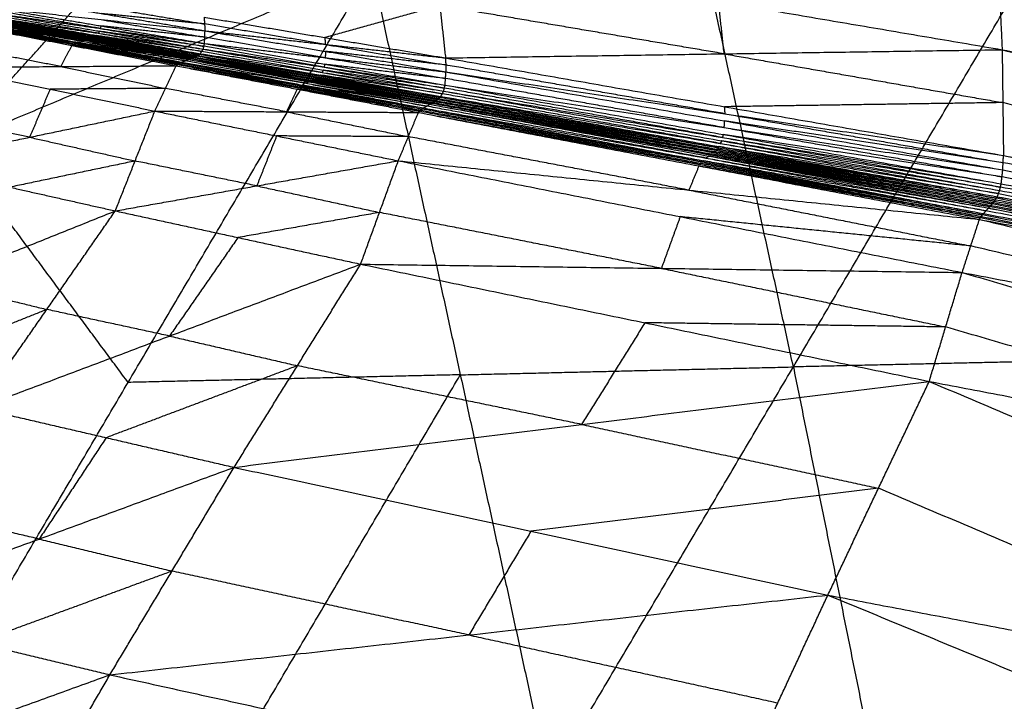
# Model space of a CAD drawing. Header units: millimetres. Extents: x -106 to 110, y -96 to 120.
# Tile 224 of 256: x -101.62 to -99.67, y 29.99 to 31.34. Entities that reach past the tile are written whole.
import ezdxf

# ---------------------------------------------------------------- set-up
doc = ezdxf.new("R2010")
doc.units = ezdxf.units.MM
doc.header["$MEASUREMENT"] = 0
doc.layers.add('Default', color=7, linetype='Continuous', true_color=0x000000)

msp = doc.modelspace()

# ---------------------------------------------------------------- linework, layer by layer
at = {"layer": 'Default'}
for points in [[(-99.7182, 32.0022, 13.5421), (-98.5354, 31.5442, 13.0464), (-97.3525, 31.0863, 12.5507)], [(-99.6889, 31.5181, 13.5205), (-99.6832, 31.3976, 13.5168), (-99.6775, 31.2772, 13.5131)], [(-99.6889, 31.5181, 13.5205), (-99.6832, 31.3976, 13.5168), (-99.6775, 31.2772, 13.5131)], [(-99.6889, 31.5181, 13.5205), (-98.5257, 31.1841, 13.0267), (-97.3625, 30.8501, 12.533)], [(-99.6889, 31.5181, 13.5205), (-98.5207, 31.3022, 13.0356), (-97.3525, 31.0863, 12.5507)], [(-100.8014, 31.4684, 13.6858), (-100.7901, 31.3646, 13.6977), (-100.7788, 31.2609, 13.7097)], [(-100.8014, 31.4684, 13.6858), (-100.2394, 31.3728, 13.5994), (-99.6775, 31.2772, 13.5131)], [(-100.5743, 29.8303, 9.7608), (-100.0906, 30.6493, 10.5265), (-99.6069, 31.4683, 11.2922)], [(-100.0906, 30.6493, 10.5265), (-100.1783, 31.051, 11.1007), (-100.2659, 31.4527, 11.675)], [(-102.5857, 30.7395, 12.0292), (-101.7552, 31.0883, 12.0435), (-100.9248, 31.4371, 12.0578)], [(-101.8888, 29.8001, 10.523), (-101.4068, 30.6186, 11.2904), (-100.9248, 31.4371, 12.0578)], [(-101.7552, 31.0883, 12.0435), (-101.604, 31.2568, 12.2069), (-101.4527, 31.4254, 12.3702)], [(-100.9248, 31.4371, 12.0578), (-100.7496, 30.6337, 10.9093), (-100.5743, 29.8303, 9.7608)], [(-98.52, 31.0637, 13.023), (-99.1016, 31.2307, 13.2699), (-99.6832, 31.3976, 13.5168)], [(-101.6654, 31.3831, 13.6752), (-101.46, 31.3488, 13.6984), (-101.2546, 31.3146, 13.7217)], [(-100.7901, 31.3646, 13.6977), (-100.9038, 31.3329, 13.7047), (-101.0176, 31.3012, 13.7116)], [(-100.2281, 31.2691, 13.6114), (-100.5091, 31.3168, 13.6546), (-100.7901, 31.3646, 13.6977)], [(-100.2394, 31.3728, 13.5994), (-100.2338, 31.3209, 13.6054), (-100.2281, 31.2691, 13.6114)], [(-101.466, 31.3098, 13.7226), (-101.5685, 31.3275, 13.7124), (-101.671, 31.3451, 13.7021)], [(-101.668, 31.349, 13.6977), (-101.4631, 31.3137, 13.7183), (-101.2582, 31.2784, 13.7389)], [(-101.668, 31.349, 13.6977), (-101.4618, 31.3192, 13.7149), (-101.2556, 31.2895, 13.7322)], [(-101.4618, 31.3192, 13.7149), (-101.5643, 31.3367, 13.7042), (-101.6668, 31.3541, 13.6934)], [(-101.6656, 31.3591, 13.6891), (-101.4606, 31.3243, 13.7107), (-101.2556, 31.2895, 13.7322)], [(-101.6656, 31.3591, 13.6891), (-101.4601, 31.3368, 13.7054), (-101.2546, 31.3146, 13.7217)], [(-101.4609, 31.3624, 13.6944), (-101.3582, 31.3452, 13.706), (-101.2555, 31.3281, 13.7176)], [(-101.2555, 31.3281, 13.7176), (-101.3578, 31.3385, 13.708), (-101.46, 31.3488, 13.6984)], [(-101.7247, 31.3258, 13.721), (-101.5183, 31.2856, 13.7409), (-101.312, 31.2454, 13.7608)], [(-101.7247, 31.3258, 13.721), (-101.5158, 31.2876, 13.7415), (-101.3069, 31.2493, 13.7621)], [(-101.5158, 31.2876, 13.7415), (-101.6189, 31.3074, 13.7318), (-101.722, 31.3273, 13.7221)], [(-101.7193, 31.3289, 13.7231), (-101.5131, 31.2891, 13.7426), (-101.3069, 31.2493, 13.7621)], [(-101.7193, 31.3289, 13.7231), (-101.5102, 31.2907, 13.7426), (-101.301, 31.2526, 13.7621)], [(-101.5102, 31.2907, 13.7426), (-101.6132, 31.3104, 13.733), (-101.7162, 31.33, 13.7234)], [(-101.713, 31.3311, 13.7237), (-101.507, 31.2918, 13.7429), (-101.301, 31.2526, 13.7621)], [(-101.713, 31.3311, 13.7237), (-101.5002, 31.2944, 13.7413), (-101.2875, 31.2577, 13.7588)], [(-101.5002, 31.2944, 13.7413), (-101.603, 31.3135, 13.7318), (-101.7058, 31.3325, 13.7224)], [(-101.6987, 31.334, 13.721), (-101.4931, 31.2958, 13.7399), (-101.2875, 31.2577, 13.7588)], [(-101.6987, 31.334, 13.721), (-101.4897, 31.297, 13.7385), (-101.2807, 31.26, 13.756)], [(-101.4897, 31.297, 13.7385), (-101.5924, 31.3158, 13.729), (-101.6951, 31.3345, 13.7196)], [(-101.6915, 31.3351, 13.7182), (-101.4861, 31.2976, 13.7371), (-101.2807, 31.26, 13.756)], [(-101.6915, 31.3351, 13.7182), (-101.4829, 31.2989, 13.7355), (-101.2742, 31.2626, 13.7528)], [(-101.4829, 31.2989, 13.7355), (-101.5855, 31.3173, 13.7259), (-101.6881, 31.3358, 13.7164)], [(-101.6847, 31.3365, 13.7146), (-101.4795, 31.2996, 13.7337), (-101.2742, 31.2626, 13.7528)], [(-101.6847, 31.3365, 13.7146), (-101.4766, 31.3011, 13.732), (-101.2686, 31.2656, 13.7493)], [(-101.4766, 31.3011, 13.732), (-101.5792, 31.3193, 13.7223), (-101.6817, 31.3375, 13.7126)], [(-101.6787, 31.3384, 13.7106), (-101.4736, 31.302, 13.73), (-101.2686, 31.2656, 13.7493)], [(-101.6787, 31.3384, 13.7106), (-101.4713, 31.3038, 13.7282), (-101.2639, 31.2692, 13.7458)], [(-101.4713, 31.3038, 13.7282), (-101.5738, 31.3218, 13.7184), (-101.6763, 31.3398, 13.7085)], [(-101.6739, 31.3412, 13.7064), (-101.4689, 31.3052, 13.7261), (-101.2639, 31.2692, 13.7458)], [(-101.6739, 31.3412, 13.7064), (-101.466, 31.3098, 13.7226), (-101.2582, 31.2784, 13.7389)], [(-101.4601, 31.3368, 13.7054), (-101.3576, 31.3194, 13.7162), (-101.2551, 31.302, 13.7269)], [(-101.2565, 31.3416, 13.7135), (-101.2555, 31.3281, 13.7176), (-101.2546, 31.3146, 13.7217)], [(-101.2565, 31.3416, 13.7135), (-101.0176, 31.3012, 13.7116), (-100.7788, 31.2609, 13.7097)], [(-101.0167, 31.2877, 13.7157), (-101.1361, 31.3079, 13.7166), (-101.2555, 31.3281, 13.7176)], [(-101.4631, 31.3137, 13.7183), (-101.4646, 31.3118, 13.7205), (-101.466, 31.3098, 13.7226)], [(-101.466, 31.3098, 13.7226), (-101.3636, 31.2918, 13.7325), (-101.2611, 31.2738, 13.7423)], [(-101.2569, 31.2839, 13.7355), (-101.36, 31.2988, 13.7269), (-101.4631, 31.3137, 13.7183)], [(-101.4606, 31.3243, 13.7107), (-101.4612, 31.3218, 13.7128), (-101.4618, 31.3192, 13.7149)], [(-101.4618, 31.3192, 13.7149), (-101.3594, 31.3016, 13.7252), (-101.2569, 31.2839, 13.7355)], [(-101.2551, 31.302, 13.7269), (-101.3579, 31.3132, 13.7188), (-101.4606, 31.3243, 13.7107)], [(-101.2556, 31.2895, 13.7322), (-101.2551, 31.302, 13.7269), (-101.2546, 31.3146, 13.7217)], [(-101.2546, 31.3146, 13.7217), (-101.0167, 31.2877, 13.7157), (-100.7788, 31.2609, 13.7097)], [(-101.2546, 31.3146, 13.7217), (-101.0163, 31.2739, 13.7183), (-100.778, 31.2332, 13.715)], [(-101.5131, 31.2891, 13.7426), (-101.5145, 31.2883, 13.7421), (-101.5158, 31.2876, 13.7415)], [(-101.5158, 31.2876, 13.7415), (-101.4126, 31.2675, 13.7515), (-101.3094, 31.2474, 13.7615)], [(-101.304, 31.2509, 13.7621), (-101.4085, 31.27, 13.7524), (-101.5131, 31.2891, 13.7426)], [(-101.507, 31.2918, 13.7429), (-101.5086, 31.2913, 13.7428), (-101.5102, 31.2907, 13.7426)], [(-101.5102, 31.2907, 13.7426), (-101.4071, 31.2708, 13.7524), (-101.304, 31.2509, 13.7621)], [(-101.2942, 31.2551, 13.7604), (-101.4006, 31.2735, 13.7517), (-101.507, 31.2918, 13.7429)], [(-101.4931, 31.2958, 13.7399), (-101.4967, 31.2951, 13.7406), (-101.5002, 31.2944, 13.7413)], [(-101.5002, 31.2944, 13.7413), (-101.3972, 31.2748, 13.7509), (-101.2942, 31.2551, 13.7604)], [(-101.2841, 31.2589, 13.7574), (-101.3886, 31.2773, 13.7487), (-101.4931, 31.2958, 13.7399)], [(-101.4861, 31.2976, 13.7371), (-101.4879, 31.2973, 13.7378), (-101.4897, 31.297, 13.7385)], [(-101.4897, 31.297, 13.7385), (-101.3869, 31.2779, 13.748), (-101.2841, 31.2589, 13.7574)], [(-101.2775, 31.2613, 13.7544), (-101.3818, 31.2795, 13.7458), (-101.4861, 31.2976, 13.7371)], [(-101.4795, 31.2996, 13.7337), (-101.4812, 31.2992, 13.7346), (-101.4829, 31.2989, 13.7355)], [(-101.4829, 31.2989, 13.7355), (-101.3802, 31.2801, 13.7449), (-101.2775, 31.2613, 13.7544)], [(-101.2714, 31.2641, 13.7511), (-101.3754, 31.2818, 13.7424), (-101.4795, 31.2996, 13.7337)], [(-101.4736, 31.302, 13.73), (-101.4751, 31.3015, 13.731), (-101.4766, 31.3011, 13.732)], [(-101.4766, 31.3011, 13.732), (-101.374, 31.2826, 13.7415), (-101.2714, 31.2641, 13.7511)], [(-101.2663, 31.2674, 13.7476), (-101.3699, 31.2847, 13.7388), (-101.4736, 31.302, 13.73)], [(-101.4689, 31.3052, 13.7261), (-101.4701, 31.3045, 13.7272), (-101.4713, 31.3038, 13.7282)], [(-101.4713, 31.3038, 13.7282), (-101.3688, 31.2856, 13.7379), (-101.2663, 31.2674, 13.7476)], [(-101.2611, 31.2738, 13.7423), (-101.365, 31.2895, 13.7342), (-101.4689, 31.3052, 13.7261)], [(-101.2582, 31.2784, 13.7389), (-101.2569, 31.2839, 13.7355), (-101.2556, 31.2895, 13.7322)], [(-101.2556, 31.2895, 13.7322), (-101.0176, 31.2483, 13.7272), (-100.7797, 31.2071, 13.7223)], [(-101.2556, 31.2895, 13.7322), (-101.0168, 31.2613, 13.7236), (-100.778, 31.2332, 13.715)], [(-101.0168, 31.2613, 13.7236), (-101.1359, 31.2817, 13.7253), (-101.2551, 31.302, 13.7269)], [(-101.0176, 31.3012, 13.7116), (-101.0171, 31.2945, 13.7137), (-101.0167, 31.2877, 13.7157)], [(-101.0167, 31.2877, 13.7157), (-100.8975, 31.2674, 13.714), (-100.7784, 31.247, 13.7124)], [(-101.5402, 31.2439, 13.7163), (-101.6433, 31.2639, 13.7064), (-101.7465, 31.284, 13.6964)], [(-101.5183, 31.2856, 13.7409), (-101.5292, 31.2647, 13.7286), (-101.5402, 31.2439, 13.7163)], [(-101.3094, 31.2474, 13.7615), (-101.4139, 31.2665, 13.7512), (-101.5183, 31.2856, 13.7409)], [(-101.2686, 31.2656, 13.7493), (-101.2663, 31.2674, 13.7476), (-101.2639, 31.2692, 13.7458)], [(-101.0283, 31.2252, 13.7409), (-101.1473, 31.2463, 13.7442), (-101.2663, 31.2674, 13.7476)], [(-101.2639, 31.2692, 13.7458), (-101.2611, 31.2738, 13.7423), (-101.2582, 31.2784, 13.7389)], [(-101.2639, 31.2692, 13.7458), (-101.026, 31.227, 13.7392), (-100.788, 31.1847, 13.7325)], [(-101.2639, 31.2692, 13.7458), (-101.0232, 31.2322, 13.7365), (-100.7825, 31.1952, 13.7272)], [(-101.0232, 31.2322, 13.7365), (-101.1421, 31.253, 13.7394), (-101.2611, 31.2738, 13.7423)], [(-101.2582, 31.2784, 13.7389), (-101.0203, 31.2368, 13.733), (-100.7825, 31.1952, 13.7272)], [(-101.2582, 31.2784, 13.7389), (-101.0189, 31.2428, 13.7306), (-100.7797, 31.2071, 13.7223)], [(-101.0189, 31.2428, 13.7306), (-101.1379, 31.2634, 13.733), (-101.2569, 31.2839, 13.7355)], [(-101.0163, 31.2739, 13.7183), (-101.0165, 31.2676, 13.721), (-101.0168, 31.2613, 13.7236)], [(-100.7784, 31.247, 13.7124), (-100.8973, 31.2605, 13.7153), (-101.0163, 31.2739, 13.7183)], [(-100.7788, 31.2609, 13.7097), (-100.2281, 31.2691, 13.6114), (-99.6775, 31.2772, 13.5131)], [(-100.2281, 31.2691, 13.6114), (-99.9522, 31.2208, 13.562), (-99.6762, 31.1725, 13.5126)], [(-99.6775, 31.2772, 13.5131), (-99.6762, 31.1725, 13.5126), (-99.6749, 31.0678, 13.5122)], [(-99.6775, 31.2772, 13.5131), (-99.6762, 31.1725, 13.5126), (-99.6749, 31.0678, 13.5122)], [(-99.6775, 31.2772, 13.5131), (-98.52, 31.0637, 13.023), (-97.3625, 30.8501, 12.533)], [(-99.6775, 31.2772, 13.5131), (-98.4491, 30.9459, 12.9761), (-97.2207, 30.6145, 12.439)], [(-101.312, 31.2454, 13.7608), (-101.3094, 31.2474, 13.7615), (-101.3069, 31.2493, 13.7621)], [(-101.0699, 31.2015, 13.7543), (-101.1897, 31.2245, 13.7579), (-101.3094, 31.2474, 13.7615)], [(-101.3069, 31.2493, 13.7621), (-101.304, 31.2509, 13.7621), (-101.301, 31.2526, 13.7621)], [(-101.3069, 31.2493, 13.7621), (-101.0674, 31.2035, 13.755), (-100.8279, 31.1576, 13.7478)], [(-101.3069, 31.2493, 13.7621), (-101.0646, 31.2056, 13.7547), (-100.8223, 31.1618, 13.7473)], [(-101.0646, 31.2056, 13.7547), (-101.1843, 31.2283, 13.7584), (-101.304, 31.2509, 13.7621)], [(-101.301, 31.2526, 13.7621), (-101.2942, 31.2551, 13.7604), (-101.2875, 31.2577, 13.7588)], [(-101.301, 31.2526, 13.7621), (-101.0617, 31.2072, 13.7547), (-100.8223, 31.1618, 13.7473)], [(-101.301, 31.2526, 13.7621), (-101.0554, 31.2108, 13.7529), (-100.8099, 31.1691, 13.7437)], [(-101.0554, 31.2108, 13.7529), (-101.1748, 31.233, 13.7567), (-101.2942, 31.2551, 13.7604)], [(-101.2875, 31.2577, 13.7588), (-101.2841, 31.2589, 13.7574), (-101.2807, 31.26, 13.756)], [(-101.2875, 31.2577, 13.7588), (-101.0487, 31.2134, 13.7513), (-100.8099, 31.1691, 13.7437)], [(-101.2875, 31.2577, 13.7588), (-101.0455, 31.2151, 13.75), (-100.8036, 31.1726, 13.7411)], [(-101.0455, 31.2151, 13.75), (-101.1648, 31.237, 13.7537), (-101.2841, 31.2589, 13.7574)], [(-101.2807, 31.26, 13.756), (-101.2775, 31.2613, 13.7544), (-101.2742, 31.2626, 13.7528)], [(-101.2807, 31.26, 13.756), (-101.0421, 31.2163, 13.7486), (-100.8036, 31.1726, 13.7411)], [(-101.2807, 31.26, 13.756), (-101.0391, 31.2181, 13.7471), (-100.7976, 31.1763, 13.7382)], [(-101.0391, 31.2181, 13.7471), (-101.1583, 31.2397, 13.7508), (-101.2775, 31.2613, 13.7544)], [(-101.2742, 31.2626, 13.7528), (-101.2714, 31.2641, 13.7511), (-101.2686, 31.2656, 13.7493)], [(-101.2742, 31.2626, 13.7528), (-101.0359, 31.2194, 13.7455), (-100.7976, 31.1763, 13.7382)], [(-101.2742, 31.2626, 13.7528), (-101.0333, 31.2214, 13.7441), (-100.7923, 31.1803, 13.7353)], [(-101.0333, 31.2214, 13.7441), (-101.1523, 31.2428, 13.7476), (-101.2714, 31.2641, 13.7511)], [(-101.2686, 31.2656, 13.7493), (-101.0304, 31.2229, 13.7423), (-100.7923, 31.1803, 13.7353)], [(-101.2686, 31.2656, 13.7493), (-101.0283, 31.2252, 13.7409), (-100.788, 31.1847, 13.7325)], [(-101.0176, 31.2483, 13.7272), (-101.0183, 31.2455, 13.7289), (-101.0189, 31.2428, 13.7306)], [(-100.7788, 31.2202, 13.7186), (-100.8982, 31.2342, 13.7229), (-101.0176, 31.2483, 13.7272)], [(-101.0168, 31.2613, 13.7236), (-100.8978, 31.2407, 13.7211), (-100.7788, 31.2202, 13.7186)], [(-100.7788, 31.2609, 13.7097), (-100.7784, 31.247, 13.7124), (-100.778, 31.2332, 13.715)], [(-100.7788, 31.2609, 13.7097), (-100.2268, 31.1643, 13.6109), (-99.6749, 31.0678, 13.5122)], [(-100.2264, 31.1505, 13.6136), (-100.5024, 31.1988, 13.663), (-100.7784, 31.247, 13.7124)], [(-101.7684, 31.2423, 13.6718), (-101.5402, 31.2439, 13.7163), (-101.312, 31.2454, 13.7608)], [(-101.7684, 31.2423, 13.6718), (-101.5611, 31.199, 13.6984), (-101.3539, 31.1557, 13.7249)], [(-101.5402, 31.2439, 13.7163), (-101.4365, 31.2222, 13.7296), (-101.3329, 31.2006, 13.7428)], [(-101.3539, 31.1557, 13.7249), (-101.3329, 31.2006, 13.7428), (-101.312, 31.2454, 13.7608)], [(-101.312, 31.2454, 13.7608), (-101.0722, 31.1992, 13.754), (-100.8325, 31.1529, 13.7472)], [(-101.312, 31.2454, 13.7608), (-101.0699, 31.2015, 13.7543), (-100.8279, 31.1576, 13.7478)], [(-101.0203, 31.2368, 13.733), (-101.0218, 31.2345, 13.7348), (-101.0232, 31.2322, 13.7365)], [(-101.0232, 31.2322, 13.7365), (-100.9042, 31.2111, 13.7332), (-100.7852, 31.19, 13.7299)], [(-100.7811, 31.2012, 13.7247), (-100.9007, 31.219, 13.7289), (-101.0203, 31.2368, 13.733)], [(-101.0189, 31.2428, 13.7306), (-100.9, 31.222, 13.7277), (-100.7811, 31.2012, 13.7247)], [(-100.7797, 31.2071, 13.7223), (-100.7788, 31.2202, 13.7186), (-100.778, 31.2332, 13.715)], [(-100.778, 31.2332, 13.715), (-100.2271, 31.1363, 13.6141), (-99.6763, 31.0393, 13.5132)], [(-100.778, 31.2332, 13.715), (-100.2264, 31.1505, 13.6136), (-99.6749, 31.0678, 13.5122)], [(-101.0487, 31.2134, 13.7513), (-101.0521, 31.2121, 13.7521), (-101.0554, 31.2108, 13.7529)], [(-101.0554, 31.2108, 13.7529), (-100.9358, 31.1881, 13.7492), (-100.8161, 31.1654, 13.7455)], [(-100.8067, 31.1708, 13.7424), (-100.9277, 31.1921, 13.7469), (-101.0487, 31.2134, 13.7513)], [(-101.0421, 31.2163, 13.7486), (-101.0438, 31.2157, 13.7493), (-101.0455, 31.2151, 13.75)], [(-101.0455, 31.2151, 13.75), (-100.9261, 31.193, 13.7462), (-100.8067, 31.1708, 13.7424)], [(-100.8006, 31.1744, 13.7397), (-100.9214, 31.1954, 13.7441), (-101.0421, 31.2163, 13.7486)], [(-101.0359, 31.2194, 13.7455), (-101.0375, 31.2188, 13.7463), (-101.0391, 31.2181, 13.7471)], [(-101.0391, 31.2181, 13.7471), (-100.9199, 31.1963, 13.7434), (-100.8006, 31.1744, 13.7397)], [(-100.795, 31.1783, 13.7368), (-100.9154, 31.1988, 13.7411), (-101.0359, 31.2194, 13.7455)], [(-101.0304, 31.2229, 13.7423), (-101.0319, 31.2222, 13.7432), (-101.0333, 31.2214, 13.7441)], [(-101.0333, 31.2214, 13.7441), (-100.9141, 31.1998, 13.7404), (-100.795, 31.1783, 13.7368)], [(-100.7902, 31.1825, 13.7339), (-100.9103, 31.2027, 13.7381), (-101.0304, 31.2229, 13.7423)], [(-101.026, 31.227, 13.7392), (-101.0271, 31.2261, 13.74), (-101.0283, 31.2252, 13.7409)], [(-101.0283, 31.2252, 13.7409), (-100.9092, 31.2038, 13.7374), (-100.7902, 31.1825, 13.7339)], [(-100.7852, 31.19, 13.7299), (-100.9056, 31.2085, 13.7345), (-101.026, 31.227, 13.7392)], [(-100.228, 31.1232, 13.6178), (-100.5034, 31.1717, 13.6682), (-100.7788, 31.2202, 13.7186)], [(-101.5611, 31.199, 13.6984), (-101.5814, 31.1514, 13.6768), (-101.6018, 31.1039, 13.6553)], [(-101.3329, 31.2006, 13.7428), (-101.447, 31.1998, 13.7206), (-101.5611, 31.199, 13.6984)], [(-101.0932, 31.1543, 13.7361), (-101.213, 31.1775, 13.7395), (-101.3329, 31.2006, 13.7428)], [(-101.0722, 31.1992, 13.754), (-101.0827, 31.1768, 13.745), (-101.0932, 31.1543, 13.7361)], [(-100.8302, 31.1553, 13.7475), (-100.9512, 31.1772, 13.7508), (-101.0722, 31.1992, 13.754)], [(-101.0674, 31.2035, 13.755), (-101.0687, 31.2025, 13.7546), (-101.0699, 31.2015, 13.7543)], [(-101.0699, 31.2015, 13.7543), (-100.95, 31.1784, 13.7509), (-100.8302, 31.1553, 13.7475)], [(-100.8251, 31.1597, 13.7476), (-100.9462, 31.1816, 13.7513), (-101.0674, 31.2035, 13.755)], [(-101.0617, 31.2072, 13.7547), (-101.0631, 31.2064, 13.7547), (-101.0646, 31.2056, 13.7547)], [(-101.0646, 31.2056, 13.7547), (-100.9449, 31.1826, 13.7511), (-100.8251, 31.1597, 13.7476)], [(-100.8161, 31.1654, 13.7455), (-100.9389, 31.1863, 13.7501), (-101.0617, 31.2072, 13.7547)], [(-100.788, 31.1847, 13.7325), (-100.7852, 31.19, 13.7299), (-100.7825, 31.1952, 13.7272)], [(-100.2352, 31.0917, 13.625), (-100.5102, 31.1408, 13.6774), (-100.7852, 31.19, 13.7299)], [(-100.7825, 31.1952, 13.7272), (-100.7811, 31.2012, 13.7247), (-100.7797, 31.2071, 13.7223)], [(-100.7825, 31.1952, 13.7272), (-100.2324, 31.0969, 13.6224), (-99.6824, 30.9986, 13.5176)], [(-100.7825, 31.1952, 13.7272), (-100.2309, 31.1035, 13.6214), (-99.6794, 31.0118, 13.5156)], [(-100.2309, 31.1035, 13.6214), (-100.506, 31.1523, 13.6731), (-100.7811, 31.2012, 13.7247)], [(-100.7797, 31.2071, 13.7223), (-100.2296, 31.1094, 13.6189), (-99.6794, 31.0118, 13.5156)], [(-100.7797, 31.2071, 13.7223), (-100.228, 31.1232, 13.6178), (-99.6763, 31.0393, 13.5132)], [(-100.8223, 31.1618, 13.7473), (-100.8161, 31.1654, 13.7455), (-100.8099, 31.1691, 13.7437)], [(-100.8099, 31.1691, 13.7437), (-100.8067, 31.1708, 13.7424), (-100.8036, 31.1726, 13.7411)], [(-100.8099, 31.1691, 13.7437), (-100.2573, 31.0664, 13.6357), (-99.7046, 30.9637, 13.5276)], [(-100.8099, 31.1691, 13.7437), (-100.2548, 31.0691, 13.6347), (-99.6996, 30.9691, 13.5256)], [(-100.2548, 31.0691, 13.6347), (-100.5307, 31.12, 13.6885), (-100.8067, 31.1708, 13.7424)], [(-100.8036, 31.1726, 13.7411), (-100.8006, 31.1744, 13.7397), (-100.7976, 31.1763, 13.7382)], [(-100.8036, 31.1726, 13.7411), (-100.2516, 31.0708, 13.6334), (-99.6996, 30.9691, 13.5256)], [(-100.8036, 31.1726, 13.7411), (-100.2492, 31.0736, 13.6324), (-99.6949, 30.9746, 13.5236)], [(-100.2492, 31.0736, 13.6324), (-100.5249, 31.124, 13.686), (-100.8006, 31.1744, 13.7397)], [(-100.7976, 31.1763, 13.7382), (-100.795, 31.1783, 13.7368), (-100.7923, 31.1803, 13.7353)], [(-100.7976, 31.1763, 13.7382), (-100.2463, 31.0754, 13.6309), (-99.6949, 30.9746, 13.5236)], [(-100.7976, 31.1763, 13.7382), (-100.2442, 31.0782, 13.63), (-99.6907, 30.9802, 13.5217)], [(-100.2442, 31.0782, 13.63), (-100.5196, 31.1282, 13.6834), (-100.795, 31.1783, 13.7368)], [(-100.7923, 31.1803, 13.7353), (-100.7902, 31.1825, 13.7339), (-100.788, 31.1847, 13.7325)], [(-100.7923, 31.1803, 13.7353), (-100.2415, 31.0802, 13.6285), (-99.6907, 30.9802, 13.5217)], [(-100.7923, 31.1803, 13.7353), (-100.2398, 31.0832, 13.6277), (-99.6872, 30.9861, 13.5201)], [(-100.2398, 31.0832, 13.6277), (-100.515, 31.1328, 13.6808), (-100.7902, 31.1825, 13.7339)], [(-100.788, 31.1847, 13.7325), (-100.2376, 31.0854, 13.6263), (-99.6872, 30.9861, 13.5201)], [(-100.788, 31.1847, 13.7325), (-100.2352, 31.0917, 13.625), (-99.6824, 30.9986, 13.5176)], [(-99.6762, 31.1725, 13.5126), (-99.9515, 31.1684, 13.5618), (-100.2268, 31.1643, 13.6109)], [(-98.4478, 30.8411, 12.9756), (-99.062, 31.0068, 13.2441), (-99.6762, 31.1725, 13.5126)], [(-101.8496, 31.052, 13.5857), (-101.6018, 31.1039, 13.6553), (-101.3539, 31.1557, 13.7249)], [(-101.4321, 30.9581, 13.6622), (-101.393, 31.0569, 13.6936), (-101.3539, 31.1557, 13.7249)], [(-101.3539, 31.1557, 13.7249), (-101.113, 31.1065, 13.7242), (-100.8722, 31.0573, 13.7235)], [(-101.3539, 31.1557, 13.7249), (-101.0932, 31.1543, 13.7361), (-100.8325, 31.1529, 13.7472)], [(-101.0932, 31.1543, 13.7361), (-100.9728, 31.1297, 13.7357), (-100.8523, 31.1051, 13.7354)], [(-100.8722, 31.0573, 13.7235), (-100.8523, 31.1051, 13.7354), (-100.8325, 31.1529, 13.7472)], [(-100.8325, 31.1529, 13.7472), (-100.8302, 31.1553, 13.7475), (-100.8279, 31.1576, 13.7478)], [(-100.8325, 31.1529, 13.7472), (-100.2775, 31.0471, 13.6397), (-99.7225, 30.9412, 13.5322)], [(-100.8325, 31.1529, 13.7472), (-100.2756, 31.05, 13.6395), (-99.7188, 30.9471, 13.5319)], [(-100.2756, 31.05, 13.6395), (-100.5529, 31.1027, 13.6935), (-100.8302, 31.1553, 13.7475)], [(-100.8279, 31.1576, 13.7478), (-100.8251, 31.1597, 13.7476), (-100.8223, 31.1618, 13.7473)], [(-100.8279, 31.1576, 13.7478), (-100.2733, 31.0524, 13.6398), (-99.7188, 30.9471, 13.5319)], [(-100.8279, 31.1576, 13.7478), (-100.2712, 31.0552, 13.6393), (-99.7144, 30.9528, 13.5309)], [(-100.2712, 31.0552, 13.6393), (-100.5481, 31.1075, 13.6934), (-100.8251, 31.1597, 13.7476)], [(-100.8223, 31.1618, 13.7473), (-100.2684, 31.0573, 13.6391), (-99.7144, 30.9528, 13.5309)], [(-100.8223, 31.1618, 13.7473), (-100.2635, 31.0627, 13.6374), (-99.7046, 30.9637, 13.5276)], [(-100.2635, 31.0627, 13.6374), (-100.5398, 31.1141, 13.6915), (-100.8161, 31.1654, 13.7455)], [(-100.2268, 31.1643, 13.6109), (-100.2266, 31.1574, 13.6123), (-100.2264, 31.1505, 13.6136)], [(-100.2264, 31.1505, 13.6136), (-99.951, 31.102, 13.5631), (-99.6756, 31.0535, 13.5127)], [(-101.6018, 31.1039, 13.6553), (-101.7054, 31.1255, 13.642), (-101.809, 31.1471, 13.6288)], [(-100.2271, 31.1363, 13.6141), (-100.2275, 31.1297, 13.6159), (-100.228, 31.1232, 13.6178)], [(-99.6756, 31.0535, 13.5127), (-99.9513, 31.0949, 13.5634), (-100.2271, 31.1363, 13.6141)], [(-100.228, 31.1232, 13.6178), (-99.9529, 31.0744, 13.5661), (-99.6778, 31.0256, 13.5144)], [(-101.6018, 31.1039, 13.6553), (-101.4974, 31.0804, 13.6744), (-101.393, 31.0569, 13.6936)], [(-101.113, 31.1065, 13.7242), (-101.1326, 31.0571, 13.7085), (-101.1522, 31.0077, 13.6929)], [(-100.8523, 31.1051, 13.7354), (-100.9827, 31.1058, 13.7298), (-101.113, 31.1065, 13.7242)], [(-100.2973, 30.9993, 13.6279), (-100.5748, 31.0522, 13.6816), (-100.8523, 31.1051, 13.7354)], [(-100.2324, 31.0969, 13.6224), (-100.2338, 31.0943, 13.6237), (-100.2352, 31.0917, 13.625)], [(-100.2352, 31.0917, 13.625), (-99.96, 31.042, 13.572), (-99.6848, 30.9923, 13.5189)], [(-99.6809, 31.0052, 13.5166), (-99.9567, 31.0511, 13.5695), (-100.2324, 31.0969, 13.6224)], [(-100.2296, 31.1094, 13.6189), (-100.2303, 31.1065, 13.6202), (-100.2309, 31.1035, 13.6214)], [(-100.2309, 31.1035, 13.6214), (-99.9559, 31.0544, 13.569), (-99.6809, 31.0052, 13.5166)], [(-99.6778, 31.0256, 13.5144), (-99.9537, 31.0675, 13.5667), (-100.2296, 31.1094, 13.6189)], [(-101.4068, 30.6186, 11.2904), (-101.581, 30.8534, 11.667), (-101.7552, 31.0883, 12.0435)], [(-100.2463, 31.0754, 13.6309), (-100.2478, 31.0745, 13.6316), (-100.2492, 31.0736, 13.6324)], [(-100.2492, 31.0736, 13.6324), (-99.9733, 31.0227, 13.5785), (-99.6973, 30.9718, 13.5246)], [(-99.6928, 30.9774, 13.5227), (-99.9695, 31.0264, 13.5768), (-100.2463, 31.0754, 13.6309)], [(-100.2415, 31.0802, 13.6285), (-100.2428, 31.0792, 13.6292), (-100.2442, 31.0782, 13.63)], [(-100.2442, 31.0782, 13.63), (-99.9685, 31.0278, 13.5763), (-99.6928, 30.9774, 13.5227)], [(-99.689, 30.9831, 13.5209), (-99.9652, 31.0317, 13.5747), (-100.2415, 31.0802, 13.6285)], [(-100.2376, 31.0854, 13.6263), (-100.2387, 31.0843, 13.627), (-100.2398, 31.0832, 13.6277)], [(-100.2398, 31.0832, 13.6277), (-99.9644, 31.0332, 13.5743), (-99.689, 30.9831, 13.5209)], [(-99.6848, 30.9923, 13.5189), (-99.9612, 31.0389, 13.5726), (-100.2376, 31.0854, 13.6263)], [(-101.393, 31.0569, 13.6936), (-101.5169, 31.031, 13.6588), (-101.6409, 31.005, 13.624)], [(-101.4321, 30.9581, 13.6622), (-101.1522, 31.0077, 13.6929), (-100.8722, 31.0573, 13.7235)], [(-101.1522, 31.0077, 13.6929), (-101.2726, 31.0323, 13.6932), (-101.393, 31.0569, 13.6936)], [(-100.9467, 30.8527, 13.6823), (-100.9095, 30.955, 13.7029), (-100.8722, 31.0573, 13.7235)], [(-100.8722, 31.0573, 13.7235), (-100.3145, 30.9467, 13.6251), (-99.7567, 30.8362, 13.5267)], [(-100.8722, 31.0573, 13.7235), (-100.2973, 30.9993, 13.6279), (-99.7225, 30.9412, 13.5322)], [(-100.2733, 31.0524, 13.6398), (-100.2745, 31.0512, 13.6397), (-100.2756, 31.05, 13.6395)], [(-99.7166, 30.95, 13.5314), (-99.995, 31.0012, 13.5856), (-100.2733, 31.0524, 13.6398)], [(-100.2684, 31.0573, 13.6391), (-100.2698, 31.0563, 13.6392), (-100.2712, 31.0552, 13.6393)], [(-100.2712, 31.0552, 13.6393), (-99.9939, 31.0026, 13.5853), (-99.7166, 30.95, 13.5314)], [(-99.7095, 30.9583, 13.5292), (-99.989, 31.0078, 13.5841), (-100.2684, 31.0573, 13.6391)], [(-100.2573, 31.0664, 13.6357), (-100.2604, 31.0646, 13.6365), (-100.2635, 31.0627, 13.6374)], [(-100.2635, 31.0627, 13.6374), (-99.9865, 31.0105, 13.5833), (-99.7095, 30.9583, 13.5292)], [(-99.7021, 30.9664, 13.5266), (-99.9797, 31.0164, 13.5811), (-100.2573, 31.0664, 13.6357)], [(-100.2516, 31.0708, 13.6334), (-100.2532, 31.07, 13.634), (-100.2548, 31.0691, 13.6347)], [(-100.2548, 31.0691, 13.6347), (-99.9785, 31.0177, 13.5806), (-99.7021, 30.9664, 13.5266)], [(-99.6973, 30.9718, 13.5246), (-99.9744, 31.0213, 13.579), (-100.2516, 31.0708, 13.6334)], [(-99.6763, 31.0393, 13.5132), (-99.6756, 31.0535, 13.5127), (-99.6749, 31.0678, 13.5122)], [(-99.6763, 31.0393, 13.5132), (-99.6756, 31.0535, 13.5127), (-99.6749, 31.0678, 13.5122)], [(-98.4511, 30.813, 12.9761), (-99.0633, 30.9332, 13.2444), (-99.6756, 31.0535, 13.5127)], [(-99.6749, 31.0678, 13.5122), (-98.4504, 30.8272, 12.9756), (-97.2259, 30.5866, 12.439)], [(-99.6749, 31.0678, 13.5122), (-98.4478, 30.8411, 12.9756), (-97.2207, 30.6145, 12.439)], [(-101.8496, 31.052, 13.5857), (-101.6409, 31.005, 13.624), (-101.4321, 30.9581, 13.6622)], [(-100.2775, 31.0471, 13.6397), (-100.2874, 31.0232, 13.6338), (-100.2973, 30.9993, 13.6279)], [(-99.7206, 30.9442, 13.5321), (-99.9991, 30.9956, 13.5859), (-100.2775, 31.0471, 13.6397)], [(-100.2756, 31.05, 13.6395), (-99.9981, 30.9971, 13.5858), (-99.7206, 30.9442, 13.5321)], [(-99.6794, 31.0118, 13.5156), (-99.6778, 31.0256, 13.5144), (-99.6763, 31.0393, 13.5132)], [(-99.6794, 31.0118, 13.5156), (-99.6778, 31.0256, 13.5144), (-99.6763, 31.0393, 13.5132)], [(-99.6763, 31.0393, 13.5132), (-98.4511, 30.813, 12.9761), (-97.2259, 30.5866, 12.439)], [(-99.6763, 31.0393, 13.5132), (-98.4466, 30.7978, 12.9724), (-97.2169, 30.5563, 12.4316)], [(-98.4482, 30.784, 12.9736), (-99.063, 30.9048, 13.244), (-99.6778, 31.0256, 13.5144)], [(-101.1522, 31.0077, 13.6929), (-101.0308, 30.9814, 13.6979), (-100.9095, 30.955, 13.7029)], [(-100.2973, 30.9993, 13.6279), (-100.0185, 30.944, 13.5787), (-99.7396, 30.8887, 13.5295)], [(-99.6872, 30.9861, 13.5201), (-99.6848, 30.9923, 13.5189), (-99.6824, 30.9986, 13.5176)], [(-99.6872, 30.9861, 13.5201), (-99.6848, 30.9923, 13.5189), (-99.6824, 30.9986, 13.5176)], [(-99.6824, 30.9986, 13.5176), (-99.6809, 31.0052, 13.5166), (-99.6794, 31.0118, 13.5156)], [(-99.6824, 30.9986, 13.5176), (-99.6809, 31.0052, 13.5166), (-99.6794, 31.0118, 13.5156)], [(-99.6824, 30.9986, 13.5176), (-98.451, 30.7705, 12.9746), (-97.2195, 30.5424, 12.4316)], [(-99.6824, 30.9986, 13.5176), (-98.4487, 30.7629, 12.9728), (-97.215, 30.5273, 12.4279)], [(-98.451, 30.7705, 12.9746), (-99.0659, 30.8879, 13.2456), (-99.6809, 31.0052, 13.5166)], [(-99.6794, 31.0118, 13.5156), (-98.4495, 30.7771, 12.9736), (-97.2195, 30.5424, 12.4316)], [(-99.6794, 31.0118, 13.5156), (-98.4482, 30.784, 12.9736), (-97.2169, 30.5563, 12.4316)], [(-99.6996, 30.9691, 13.5256), (-99.6973, 30.9718, 13.5246), (-99.6949, 30.9746, 13.5236)], [(-99.6996, 30.9691, 13.5256), (-99.6973, 30.9718, 13.5246), (-99.6949, 30.9746, 13.5236)], [(-99.6949, 30.9746, 13.5236), (-99.6928, 30.9774, 13.5227), (-99.6907, 30.9802, 13.5217)], [(-99.6949, 30.9746, 13.5236), (-99.6928, 30.9774, 13.5227), (-99.6907, 30.9802, 13.5217)], [(-99.6949, 30.9746, 13.5236), (-98.4569, 30.7406, 12.9758), (-97.2189, 30.5066, 12.4279)], [(-99.6949, 30.9746, 13.5236), (-98.4563, 30.744, 12.9758), (-97.2176, 30.5135, 12.4279)], [(-99.6928, 30.9774, 13.5227), (-99.0735, 30.8621, 13.2487), (-98.4542, 30.7468, 12.9748)], [(-99.6907, 30.9802, 13.5217), (-99.689, 30.9831, 13.5209), (-99.6872, 30.9861, 13.5201)], [(-99.6907, 30.9802, 13.5217), (-99.689, 30.9831, 13.5209), (-99.6872, 30.9861, 13.5201)], [(-99.6907, 30.9802, 13.5217), (-98.4542, 30.7468, 12.9748), (-97.2176, 30.5135, 12.4279)], [(-99.6907, 30.9802, 13.5217), (-98.4535, 30.7503, 12.9748), (-97.2163, 30.5204, 12.4279)], [(-98.4535, 30.7503, 12.9748), (-99.0712, 30.8667, 13.2479), (-99.689, 30.9831, 13.5209)], [(-99.6872, 30.9861, 13.5201), (-98.4518, 30.7532, 12.974), (-97.2163, 30.5204, 12.4279)], [(-99.6872, 30.9861, 13.5201), (-98.4511, 30.7567, 12.974), (-97.215, 30.5273, 12.4279)], [(-99.6848, 30.9923, 13.5189), (-99.0668, 30.8776, 13.2458), (-98.4487, 30.7629, 12.9728)], [(-102.1379, 30.6745, 13.4854), (-101.785, 30.8163, 13.5738), (-101.4321, 30.9581, 13.6622)], [(-101.7032, 30.568, 13.6021), (-101.5676, 30.763, 13.6322), (-101.4321, 30.9581, 13.6622)], [(-101.4321, 30.9581, 13.6622), (-101.1894, 30.9054, 13.6722), (-100.9467, 30.8527, 13.6823)], [(-100.9095, 30.955, 13.7029), (-101.0494, 30.9302, 13.6876), (-101.1894, 30.9054, 13.6722)], [(-100.3517, 30.8444, 13.6045), (-100.6306, 30.8997, 13.6537), (-100.9095, 30.955, 13.7029)], [(-99.7144, 30.9528, 13.5309), (-99.7095, 30.9583, 13.5292), (-99.7046, 30.9637, 13.5276)], [(-99.7144, 30.9528, 13.5309), (-99.7095, 30.9583, 13.5292), (-99.7046, 30.9637, 13.5276)], [(-98.4686, 30.7193, 12.9794), (-99.0891, 30.8388, 13.2543), (-99.7095, 30.9583, 13.5292)], [(-99.7046, 30.9637, 13.5276), (-99.7021, 30.9664, 13.5266), (-99.6996, 30.9691, 13.5256)], [(-99.7046, 30.9637, 13.5276), (-99.7021, 30.9664, 13.5266), (-99.6996, 30.9691, 13.5256)], [(-99.7046, 30.9637, 13.5276), (-98.4637, 30.7248, 12.9778), (-97.2228, 30.4858, 12.428)], [(-99.7046, 30.9637, 13.5276), (-98.4624, 30.7317, 12.9778), (-97.2202, 30.4996, 12.428)], [(-98.4624, 30.7317, 12.9778), (-99.0823, 30.849, 13.2522), (-99.7021, 30.9664, 13.5266)], [(-99.6996, 30.9691, 13.5256), (-98.4599, 30.7344, 12.9768), (-97.2202, 30.4996, 12.428)], [(-99.6996, 30.9691, 13.5256), (-98.4593, 30.7378, 12.9768), (-97.2189, 30.5066, 12.4279)], [(-98.4593, 30.7378, 12.9768), (-99.0783, 30.8548, 13.2507), (-99.6973, 30.9718, 13.5246)], [(-100.3145, 30.9467, 13.6251), (-100.3331, 30.8956, 13.6148), (-100.3517, 30.8444, 13.6045)], [(-99.7396, 30.8887, 13.5295), (-100.027, 30.9177, 13.5773), (-100.3145, 30.9467, 13.6251)], [(-99.7567, 30.8362, 13.5267), (-99.7396, 30.8887, 13.5295), (-99.7225, 30.9412, 13.5322)], [(-99.7567, 30.8362, 13.5267), (-99.7396, 30.8887, 13.5295), (-99.7225, 30.9412, 13.5322)], [(-99.7225, 30.9412, 13.5322), (-99.7206, 30.9442, 13.5321), (-99.7188, 30.9471, 13.5319)], [(-99.7225, 30.9412, 13.5322), (-99.7206, 30.9442, 13.5321), (-99.7188, 30.9471, 13.5319)], [(-99.7225, 30.9412, 13.5322), (-98.5384, 30.6613, 13.0083), (-97.3543, 30.3815, 12.4844)], [(-99.7225, 30.9412, 13.5322), (-98.474, 30.7066, 12.9801), (-97.2254, 30.472, 12.428)], [(-98.474, 30.7066, 12.9801), (-99.0973, 30.8254, 13.2561), (-99.7206, 30.9442, 13.5321)], [(-99.7188, 30.9471, 13.5319), (-99.7166, 30.95, 13.5314), (-99.7144, 30.9528, 13.5309)], [(-99.7188, 30.9471, 13.5319), (-99.7166, 30.95, 13.5314), (-99.7144, 30.9528, 13.5309)], [(-99.7188, 30.9471, 13.5319), (-98.4721, 30.7096, 12.9799), (-97.2254, 30.472, 12.428)], [(-99.7188, 30.9471, 13.5319), (-98.4715, 30.713, 12.9799), (-97.2241, 30.4789, 12.428)], [(-98.4715, 30.713, 12.9799), (-99.094, 30.8315, 13.2556), (-99.7166, 30.95, 13.5314)], [(-99.7144, 30.9528, 13.5309), (-98.4693, 30.7158, 12.9794), (-97.2241, 30.4789, 12.428)], [(-99.7144, 30.9528, 13.5309), (-98.4686, 30.7193, 12.9794), (-97.2228, 30.4858, 12.428)], [(-101.1894, 30.9054, 13.6722), (-101.2572, 30.8079, 13.6572), (-101.3249, 30.7104, 13.6422)], [(-98.5555, 30.6088, 13.0056), (-99.1476, 30.7487, 13.2675), (-99.7396, 30.8887, 13.5295)], [(-101.7032, 30.568, 13.6021), (-101.3249, 30.7104, 13.6422), (-100.9467, 30.8527, 13.6823)], [(-101.1971, 30.4505, 13.6573), (-101.0719, 30.6516, 13.6698), (-100.9467, 30.8527, 13.6823)], [(-100.9467, 30.8527, 13.6823), (-100.3843, 30.7367, 13.5998), (-99.8218, 30.6206, 13.5173)], [(-100.9467, 30.8527, 13.6823), (-100.3517, 30.8444, 13.6045), (-99.7567, 30.8362, 13.5267)], [(-100.3517, 30.8444, 13.6045), (-100.0705, 30.7864, 13.5632), (-99.7893, 30.7284, 13.522)], [(-99.8218, 30.6206, 13.5173), (-99.7893, 30.7284, 13.522), (-99.7567, 30.8362, 13.5267)], [(-99.8218, 30.6206, 13.5173), (-99.7893, 30.7284, 13.522), (-99.7567, 30.8362, 13.5267)], [(-99.7567, 30.8362, 13.5267), (-98.6348, 30.5088, 13.0362), (-97.5129, 30.1814, 12.5457)], [(-99.7567, 30.8362, 13.5267), (-98.5555, 30.6088, 13.0056), (-97.3543, 30.3815, 12.4844)], [(-101.785, 30.8163, 13.5738), (-101.6763, 30.7897, 13.603), (-101.5676, 30.763, 13.6322)], [(-101.5676, 30.763, 13.6322), (-101.7441, 30.6922, 13.5879), (-101.9205, 30.6213, 13.5437)], [(-101.3249, 30.7104, 13.6422), (-101.4463, 30.7367, 13.6372), (-101.5676, 30.763, 13.6322)], [(-100.3843, 30.7367, 13.5998), (-100.4469, 30.6361, 13.5936), (-100.5095, 30.5355, 13.5873)], [(-99.7893, 30.7284, 13.522), (-100.0868, 30.7325, 13.5609), (-100.3843, 30.7367, 13.5998)], [(-98.6674, 30.401, 13.0315), (-99.2283, 30.5647, 13.2768), (-99.7893, 30.7284, 13.522)], [(-101.3249, 30.7104, 13.6422), (-101.1984, 30.681, 13.656), (-101.0719, 30.6516, 13.6698)], [(-99.4447, 30.6637, 10.1626), (-99.7677, 30.6565, 10.3446), (-100.0906, 30.6493, 10.5265)], [(-101.0719, 30.6516, 13.6698), (-101.261, 30.5804, 13.6498), (-101.4502, 30.5092, 13.6297)], [(-100.5095, 30.5355, 13.5873), (-100.7907, 30.5936, 13.6286), (-101.0719, 30.6516, 13.6698)], [(-100.7496, 30.6337, 10.9093), (-100.4201, 30.6415, 10.7179), (-100.0906, 30.6493, 10.5265)], [(-100.0906, 30.6493, 10.5265), (-100.0095, 30.247, 9.9617), (-99.9284, 29.8447, 9.3969)], [(-100.7496, 30.6337, 10.9093), (-101.0782, 30.6261, 11.0999), (-101.4068, 30.6186, 11.2904)], [(-101.2316, 29.8152, 10.1419), (-100.9906, 30.2245, 10.5256), (-100.7496, 30.6337, 10.9093)], [(-101.1971, 30.4505, 13.6573), (-100.5095, 30.5355, 13.5873), (-99.8218, 30.6206, 13.5173)], [(-100.0224, 30.1977, 13.5381), (-99.9221, 30.4091, 13.5277), (-99.8218, 30.6206, 13.5173)], [(-100.0224, 30.1977, 13.5381), (-99.9221, 30.4091, 13.5277), (-99.8218, 30.6206, 13.5173)], [(-99.8218, 30.6206, 13.5173), (-98.8351, 30.2019, 13.0975), (-97.8484, 29.7833, 12.6777)], [(-99.8218, 30.6206, 13.5173), (-98.6674, 30.401, 13.0315), (-97.5129, 30.1814, 12.5457)], [(-101.7032, 30.568, 13.6021), (-101.4502, 30.5092, 13.6297), (-101.1971, 30.4505, 13.6573)], [(-100.5095, 30.5355, 13.5873), (-100.2158, 30.4723, 13.5575), (-99.9221, 30.4091, 13.5277)], [(-101.4502, 30.5092, 13.6297), (-101.5165, 30.4089, 13.6163), (-101.5828, 30.3086, 13.6029)], [(-101.9684, 30.1667, 13.5485), (-101.5828, 30.3086, 13.6029), (-101.1971, 30.4505, 13.6573)], [(-101.4429, 30.0398, 13.6372), (-101.32, 30.2451, 13.6472), (-101.1971, 30.4505, 13.6573)], [(-101.1971, 30.4505, 13.6573), (-100.6098, 30.3241, 13.5977), (-100.0224, 30.1977, 13.5381)], [(-99.9221, 30.4091, 13.5277), (-100.2659, 30.3666, 13.5627), (-100.6098, 30.3241, 13.5977)], [(-98.9354, 29.9905, 13.1079), (-99.4288, 30.1998, 13.3178), (-99.9221, 30.4091, 13.5277)], [(-101.5828, 30.3086, 13.6029), (-101.7093, 30.338, 13.5891), (-101.8358, 30.3674, 13.5753)], [(-100.6098, 30.3241, 13.5977), (-100.6712, 30.2214, 13.5927), (-100.7327, 30.1187, 13.5876)], [(-101.5828, 30.3086, 13.6029), (-101.4514, 30.2769, 13.6251), (-101.32, 30.2451, 13.6472)], [(-101.32, 30.2451, 13.6472), (-101.5128, 30.1742, 13.62), (-101.7057, 30.1032, 13.5928)], [(-100.7327, 30.1187, 13.5876), (-101.0263, 30.1819, 13.6174), (-101.32, 30.2451, 13.6472)], [(-101.4429, 30.0398, 13.6372), (-100.7327, 30.1187, 13.5876), (-100.0224, 30.1977, 13.5381)], [(-100.2202, 29.7708, 13.5609), (-100.1213, 29.9843, 13.5495), (-100.0224, 30.1977, 13.5381)], [(-100.2202, 29.7708, 13.5609), (-100.1213, 29.9843, 13.5495), (-100.0224, 30.1977, 13.5381)], [(-100.0224, 30.1977, 13.5381), (-98.9859, 29.7697, 13.1136), (-97.9494, 29.3417, 12.6892)], [(-100.0224, 30.1977, 13.5381), (-98.9354, 29.9905, 13.1079), (-97.8484, 29.7833, 12.6777)], [(-101.9684, 30.1667, 13.5485), (-101.7057, 30.1032, 13.5928), (-101.4429, 30.0398, 13.6372)], [(-100.7327, 30.1187, 13.5876), (-100.427, 30.0515, 13.5686), (-100.1213, 29.9843, 13.5495)], [(-102.2286, 29.7551, 13.5029), (-101.8358, 29.8974, 13.57), (-101.4429, 30.0398, 13.6372)], [(-101.6845, 29.6212, 13.6227), (-101.5637, 29.8305, 13.6299), (-101.4429, 30.0398, 13.6372)], [(-101.4429, 30.0398, 13.6372), (-100.8315, 29.9053, 13.599), (-100.2202, 29.7708, 13.5609)]]:
    msp.add_open_spline(points, degree=2, dxfattribs=at)

doc.saveas('drawing.dxf')
